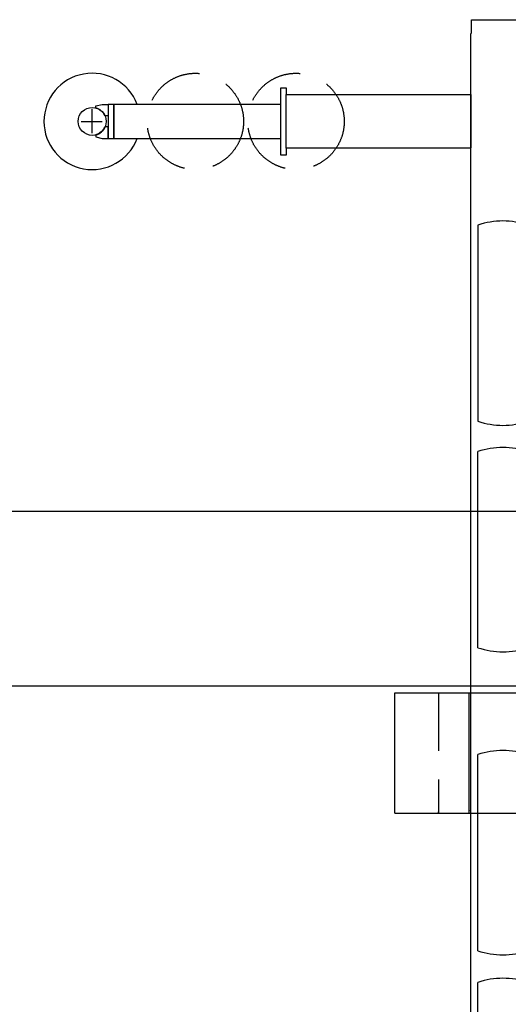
# Model space of a CAD drawing. Extents: x 18661 to 111218, y 18316 to 76360.
# Tile 28 of 55: x 100663 to 104212, y 25969 to 33128. Entities that reach past the tile are written whole.
import ezdxf

# ---------------------------------------------------------------- set-up
doc = ezdxf.new("R2010")
doc.units = 0
doc.header["$LTSCALE"] = 50
doc.header["$MEASUREMENT"] = 0
doc.linetypes.add('HIDDEN', pattern=[12.6, 8.4, -4.2])
for name, color, linetype in [('1', 7, 'CONTINUOUS'), ('11', 176, 'CONTINUOUS'), ('22', 7, 'CONTINUOUS')]:
    doc.layers.add(name, color=color, linetype=linetype)

# ---------------------------------------------------------------- blocks, each defined once
blk = doc.blocks.new('*G64')
at = {"layer": '11', "color": 176, "linetype": 'CONTINUOUS'}
for p, q in [((103943.882951, 33028.001098), (103943.882951, 33127.999572)), ((103943.882951, 33127.999572), (106778.88318, 33127.999572)), ((103938.887224, 19867.984466), (103938.887224, 33028.001098)), ((102558.885393, 32143.45459), (102558.885393, 32633.453979)), ((102558.885393, 32633.453979), (102598.884782, 32633.453979)), ((102598.884782, 32633.453979), (102598.884782, 32583.453979)), ((102598.884782, 32583.453979), (103938.885698, 32583.453979)), ((102598.884782, 32193.453064), (102598.884782, 32583.453979)), ((103938.885698, 32585.068969), (103938.885698, 32195.068054)), ((101215.679369, 32501.366272), (101260.884294, 32512.463989)), ((101260.884294, 32512.463989), (101305.885515, 32512.463989)), ((101305.885515, 32512.465515), (101305.885515, 32264.465942)), ((101345.884904, 32512.465515), (101305.885515, 32512.465515)), ((101305.885515, 32512.463989), (101305.885515, 32428.444519)), ((101345.884904, 32264.465942), (101345.884904, 32512.465515)), ((101345.884904, 32512.439575), (101345.884904, 32264.465942)), ((102558.885393, 32512.439575), (101345.884904, 32512.439575)), ((102558.885393, 32264.465942), (102558.885393, 32512.439575)), ((101188.884935, 32301.781738), (101188.884935, 32477.59662)), ((101215.679369, 32486.365356), (101215.679369, 32501.366272)), ((101109.103396, 32388.464966), (101262.592579, 32388.464966)), ((101305.885515, 32428.444519), (101282.169542, 32428.444519)), ((101215.679369, 32290.567627), (101215.679369, 32275.568237)), ((101305.885515, 32348.468628), (101282.169542, 32348.468628)), ((101305.885515, 32264.465942), (101305.885515, 32348.468628)), ((101215.679369, 32275.568237), (101260.884294, 32264.465942)), ((101260.884294, 32264.465942), (101305.885515, 32264.465942)), ((101305.885515, 32264.465942), (101345.884904, 32264.465942)), ((101345.884904, 32264.465942), (102558.885393, 32264.465942)), ((103938.885698, 32193.453064), (102598.884782, 32193.453064)), ((102598.884782, 32193.453064), (102598.884782, 32143.45459)), ((102598.884782, 32143.45459), (102558.885393, 32143.45459)), ((103990.88994, 31634.310608), (103990.88994, 30208.309631)), ((103990.890703, 28561.620788), (103990.890703, 29987.623291)), ((103990.888414, 26358.306579), (103990.888414, 27784.310608)), ((103991.324815, 24701.961212), (103991.324815, 26127.962951))]:
    blk.add_line(p, q, dxfattribs=at)
at = {"layer": '11', "color": 176, "linetype": 'HIDDEN'}
for centre in [(101938.73578, 32388.464966), (102669.884691, 32388.464966)]:
    blk.add_circle(centre, 350, dxfattribs=at)
at = {"layer": '11', "color": 176, "linetype": 'CONTINUOUS'}
blk.add_circle((101188.884935, 32388.464966), 101.500702, dxfattribs=at)
for centre, radius, start, end in [((101188.884935, 32388.464966), 350.000228, 20.743439, -20.751221), ((101184.74904, 32383.71643), 107.197743, 24.659332, 73.229675), ((101188.884935, 32388.464966), 101.497934, -74.692658, -23.207123), ((104172.891435, 31097.245483), 567.064707, 71.279236, 108.720093), ((104172.891435, 30745.371704), 567.062796, -108.721146, -71.28009), ((104172.889146, 29450.559692), 567.063506, 71.279114, 108.719849), ((104172.889146, 29098.685913), 567.064707, -108.720749, -71.280106), ((104172.887621, 27247.245483), 567.064951, 71.279175, 108.719879), ((104172.887621, 26895.371704), 567.064951, -108.720841, -71.280121), ((104173.324022, 25590.899353), 567.064241, 71.2789, 108.71994)]:
    blk.add_arc(centre, radius, start, end, dxfattribs=at)
blk = doc.blocks.new('*G65')
at = {"layer": '1', "color": 7, "linetype": 'CONTINUOUS'}
for p, q in [((103387.6664, 27357.39083), (103387.6664, 28233.69911)), ((103387.6664, 28233.69911), (104495.116864, 28233.69911)), ((103928.056506, 27384.061082), (103928.056506, 28232.429098)), ((103387.6664, 27357.39083), (105189.813428, 27357.39083)), ((103705.804406, 27358.660842), (103705.804406, 27367.550926)), ((103928.056506, 27377.711022), (103928.691512, 27378.346028)), ((103928.056506, 27377.076016), (103928.056506, 27377.711022)), ((103928.056506, 27377.076016), (103928.691512, 27376.44101)), ((103928.056506, 27374.535992), (103928.691512, 27375.170998)), ((103928.056506, 27373.900986), (103928.056506, 27374.535992)), ((103928.056506, 27373.900986), (103928.691512, 27373.26598)), ((103928.056506, 27358.660842), (103928.056506, 27367.550926)), ((103928.691512, 27378.346028), (103928.691512, 27382.79107)), ((103928.691512, 27375.170998), (103928.691512, 27376.44101)), ((103928.691512, 27368.820938), (103928.691512, 27373.26598))]:
    blk.add_line(p, q, dxfattribs=at)
at = {"layer": '1', "color": 7, "linetype": 'HIDDEN'}
blk.add_line((103705.804406, 28232.429098), (103705.804406, 27358.660842), dxfattribs=at)
blk = doc.blocks.new('*G184')
at = {"layer": '11', "color": 176, "linetype": 'CONTINUOUS'}
for p, q in [((94417.915544, 29555.235578), (107724.693117, 29555.235578)), ((107724.693117, 28281.235578), (94417.915544, 28281.235578))]:
    blk.add_line(p, q, dxfattribs=at)
blk = doc.blocks.new('*G183')
at = {"layer": '22', "color": 7, "linetype": 'CONTINUOUS'}
blk.add_blockref('*G184', (0, 0), dxfattribs=at)
blk = doc.blocks.new('*G119')
at = {"layer": '22', "color": 7, "linetype": 'CONTINUOUS'}
blk.add_blockref('*G183', (0, 0), dxfattribs=at)

msp = doc.modelspace()

# ---------------------------------------------------------------- block references
at = {"layer": '22', "color": 7, "linetype": 'CONTINUOUS'}
for name in ['*G64', '*G65', '*G119']:
    msp.add_blockref(name, (0, 0), dxfattribs=at)

doc.saveas('drawing.dxf')
